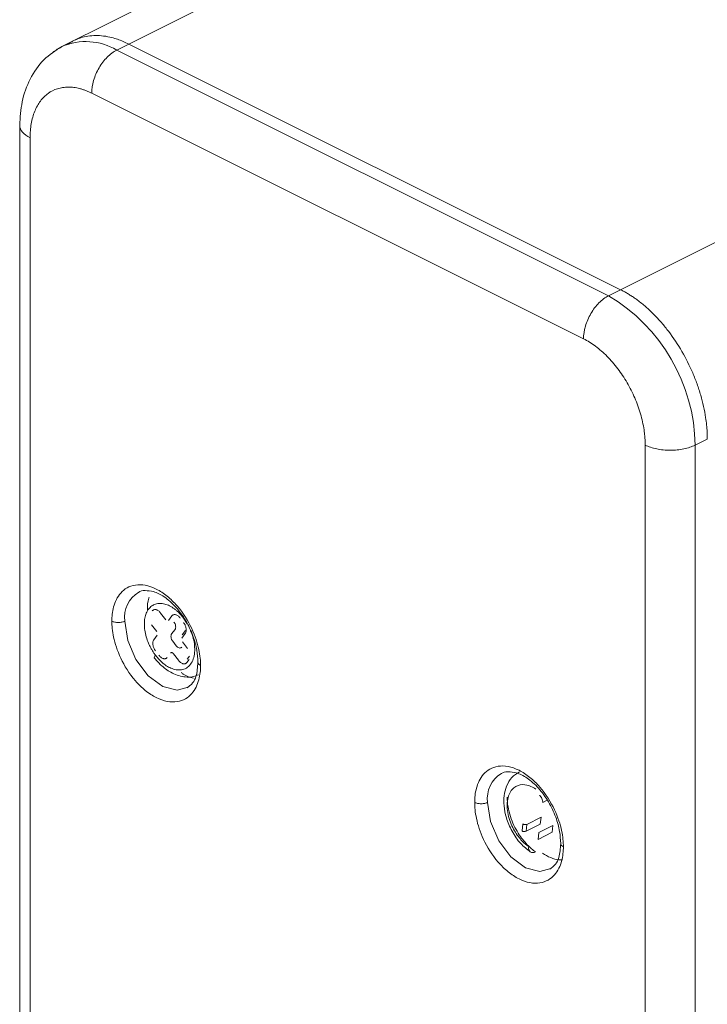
# Model space of a CAD drawing. Header units: inches. Extents: x 0.5 to 10.5, y 0.2 to 8.2.
# Tile 31 of 50: x 5.837 to 6.138, y 5.679 to 6.111. Entities that reach past the tile are written whole.
import ezdxf

# ---------------------------------------------------------------- set-up
doc = ezdxf.new("R2010")
doc.units = ezdxf.units.IN
doc.header["$MEASUREMENT"] = 0

msp = doc.modelspace()

# ---------------------------------------------------------------- linework, layer by layer
at = {"color": 7, "linetype": 'Continuous', "lineweight": 15}
for p, q in [((6.2111364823, 6.2770844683), (5.8553745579, 6.0992035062)), ((6.0858874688, 6.2009145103), (5.8847155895, 6.1003285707)), ((5.8847155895, 6.1003285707), (5.8794122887, 6.0976769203)), ((5.8794122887, 6.0976769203), (6.0950798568, 5.9898431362)), ((6.1003831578, 5.9924947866), (6.301555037, 6.0930807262)), ((6.0841197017, 5.9709396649), (5.8684521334, 6.078773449)), ((5.8368654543, 6.064662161), (5.8368654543, 5.6619389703)), ((5.8414052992, 6.0591713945), (5.8414052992, 5.6564695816)), ((6.0950798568, 5.9898431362), (6.1003831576, 5.9924947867)), ((6.1383901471, 5.9269424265), (6.1330868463, 5.924290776)), ((6.1111663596, 5.5215890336), (6.111166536, 5.9242907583)), ((6.1330868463, 5.924290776), (6.1330866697, 5.5215890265)), ((6.0592892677, 5.757855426), (6.0589053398, 5.7548340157))]:
    msp.add_line(p, q, dxfattribs=at)
at = {"color": 144, "linetype": 'Continuous', "lineweight": 0}
for p, q in [((5.8847155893, 6.1003285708), (6.1003831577, 5.9924947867)), ((5.8986731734, 5.8505895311), (5.9008739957, 5.8476776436)), ((5.9021006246, 5.8473589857), (5.9035796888, 5.8493148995)), ((5.8969298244, 5.8424618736), (5.8947290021, 5.8453737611)), ((5.9049750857, 5.843404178), (5.9034960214, 5.8414482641)), ((5.9081197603, 5.8410065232), (5.9095988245, 5.842962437)), ((5.8956913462, 5.8388833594), (5.8971704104, 5.8408392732)), ((5.9039771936, 5.8382030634), (5.9054444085, 5.836261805)), ((5.9094485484, 5.8415498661), (5.9079694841, 5.8395939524)), ((5.9082100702, 5.837971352), (5.9104108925, 5.8350594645)), ((5.9064667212, 5.8298436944), (5.9042658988, 5.8327555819)), ((5.9111326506, 5.8301916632), (5.9101466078, 5.8288877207)), ((5.9102968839, 5.8303002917), (5.9112829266, 5.831604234)), ((6.0682314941, 5.7683996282), (6.0662003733, 5.7673840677)), ((6.0654764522, 5.760949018), (6.0592892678, 5.7578554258)), ((6.065476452, 5.7609490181), (6.0650925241, 5.7579276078)), ((6.0571468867, 5.7549860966), (6.0575308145, 5.758007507)), ((6.0650925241, 5.7579276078), (6.0589053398, 5.7548340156)), ((6.0707238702, 5.7573848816), (6.0645366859, 5.7542912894)), ((6.0703399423, 5.7543634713), (6.0707238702, 5.7573848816)), ((6.064152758, 5.7512698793), (6.0703399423, 5.7543634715)), ((6.0641527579, 5.7512698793), (6.0645366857, 5.7542912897))]:
    msp.add_line(p, q, dxfattribs=at)
at = {"color": 8, "linetype": 'Continuous', "lineweight": 15}
msp.add_line((5.908732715, 5.8483662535), (5.9103359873, 5.8457945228), dxfattribs=at)
at = {"color": 8, "linetype": 'Continuous', "lineweight": 15, "flags": 128}
for points in [[(5.9106895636, 5.8180338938), (5.9059237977, 5.8167320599), (5.8995647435, 5.8183624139), (5.8932056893, 5.8230911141), (5.8878147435, 5.8301982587), (5.8842126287, 5.8386018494), (5.8829477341, 5.8470225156)], [(6.0697885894, 5.7384843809), (6.0650228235, 5.737182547), (6.0586637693, 5.738812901), (6.0523047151, 5.7435416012), (6.0469137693, 5.7506487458), (6.0433116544, 5.7590523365), (6.0420467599, 5.7674730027)]]:
    msp.add_lwpolyline(points, dxfattribs=at)
at = {"color": 7, "linetype": 'Continuous', "lineweight": 15}
for centre, radius, start, end in [((5.8645359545, 6.0809140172), 0.0204557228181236, 116.6067690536, 129.8886937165), ((6.0552859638, 5.922976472), 0.0778119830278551, 0.9678156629, 59.2421479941)]:
    msp.add_arc(centre, radius, start, end, dxfattribs=at)
at = {"color": 8, "linetype": 'Continuous', "lineweight": 15}
for centre, radius, start, end in [((5.8659115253, 6.0751061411), 0.0263003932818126, 59.1141493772, 113.6181413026), ((5.8955592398, 5.8487852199), 0.0127340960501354, 120.71419837, 187.9566589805), ((6.0546582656, 5.769235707), 0.0127340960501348, 120.71419837, 187.9566589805)]:
    msp.add_arc(centre, radius, start, end, dxfattribs=at)
at = {"color": 144, "linetype": 'Continuous', "lineweight": 0}
msp.add_arc((6.0581706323, 5.7565810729), 0.0018952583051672, 237.30536764, 292.8087037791, dxfattribs=at)
for points, knots in [([(5.857840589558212, 6.10013222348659), (5.858196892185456, 6.100380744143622), (5.858908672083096, 6.100877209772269), (5.860026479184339, 6.1015298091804), (5.861178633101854, 6.102113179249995), (5.862368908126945, 6.102620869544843), (5.864205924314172, 6.103270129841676), (5.866770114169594, 6.103871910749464), (5.870147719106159, 6.104137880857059), (5.873664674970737, 6.1039219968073), (5.876887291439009, 6.103299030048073), (5.879751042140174, 6.102443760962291), (5.882228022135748, 6.101515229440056), (5.883885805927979, 6.100724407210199), (5.884715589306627, 6.100328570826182)], [0, 0, 0, 0, 0.0500872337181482, 0.1000584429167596, 0.1499909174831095, 0.1999621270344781, 0.2500493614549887, 0.3750318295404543, 0.500014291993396, 0.6249967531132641, 0.7499792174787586, 0.8333792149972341, 0.9166000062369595, 0.9999999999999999, 0.9999999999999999, 0.9999999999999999, 0.9999999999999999]), ([(6.100383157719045, 5.992494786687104), (6.100881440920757, 5.992238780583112), (6.101876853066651, 5.991727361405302), (6.103366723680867, 5.990871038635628), (6.104850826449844, 5.989951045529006), (6.106329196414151, 5.988960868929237), (6.108533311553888, 5.987376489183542), (6.111434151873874, 5.985037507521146), (6.114950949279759, 5.981736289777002), (6.118328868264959, 5.978092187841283), (6.122597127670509, 5.972823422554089), (6.127432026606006, 5.965549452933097), (6.131397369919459, 5.957645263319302), (6.13395676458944, 5.95113802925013), (6.135553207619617, 5.946202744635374), (6.136812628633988, 5.941265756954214), (6.137619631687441, 5.936915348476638), (6.138090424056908, 5.933172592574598), (6.138343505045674, 5.930012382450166), (6.138374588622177, 5.92796647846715), (6.138390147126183, 5.926942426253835)], [0, 0, 0, 0, 0.0250529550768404, 0.0500478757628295, 0.0750234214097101, 0.1000183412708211, 0.1250712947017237, 0.1875858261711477, 0.2501003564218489, 0.3126148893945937, 0.3751294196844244, 0.5000071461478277, 0.624884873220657, 0.6873994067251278, 0.7499139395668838, 0.8124284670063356, 0.8749429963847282, 0.9166585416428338, 0.9582844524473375, 1, 1, 1, 1]), ([(5.892847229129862, 5.851972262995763), (5.892873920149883, 5.853829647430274), (5.892903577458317, 5.855893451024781), (5.893579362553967, 5.857414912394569), (5.893646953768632, 5.857567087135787)], [0, 0, 0, 0, 0.8999811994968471, 1, 1, 1, 1]), ([(5.908732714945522, 5.848366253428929), (5.908529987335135, 5.848627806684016), (5.908124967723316, 5.849150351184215), (5.907486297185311, 5.849886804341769), (5.906719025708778, 5.850700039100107), (5.905810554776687, 5.851555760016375), (5.904408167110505, 5.852691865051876), (5.902599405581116, 5.853820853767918), (5.900429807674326, 5.854650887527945), (5.898342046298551, 5.854926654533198), (5.8964168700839, 5.854637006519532), (5.894728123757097, 5.853793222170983), (5.893340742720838, 5.852427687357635), (5.892308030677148, 5.850592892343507), (5.891669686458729, 5.8483593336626), (5.891450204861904, 5.845812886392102), (5.891658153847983, 5.843051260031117), (5.892285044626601, 5.840181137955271), (5.893138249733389, 5.837788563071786), (5.893996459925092, 5.835932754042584), (5.894724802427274, 5.834582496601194), (5.895523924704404, 5.833280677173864), (5.896112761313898, 5.832471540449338), (5.896407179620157, 5.832066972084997)], [0, 0, 0, 0, 0.0208715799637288, 0.041698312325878, 0.0625698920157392, 0.093847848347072, 0.1251258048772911, 0.1876060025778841, 0.2500861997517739, 0.3125663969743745, 0.3750465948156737, 0.4375267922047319, 0.5000069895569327, 0.5624871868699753, 0.6249673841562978, 0.6874475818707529, 0.7499277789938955, 0.8124079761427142, 0.8748881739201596, 0.9061661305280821, 0.9374440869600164, 0.9687220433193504, 1, 1, 1, 1]), ([(5.894993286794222, 5.851545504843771), (5.895061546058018, 5.851626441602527), (5.895197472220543, 5.851787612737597), (5.895446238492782, 5.851962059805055), (5.895768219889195, 5.852101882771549), (5.896179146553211, 5.852165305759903), (5.896680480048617, 5.852097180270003), (5.897201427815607, 5.851900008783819), (5.897720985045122, 5.851572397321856), (5.898224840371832, 5.851140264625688), (5.898523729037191, 5.850773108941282), (5.898673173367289, 5.850589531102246)], [0, 0, 0, 0, 0.0836313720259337, 0.1665369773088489, 0.2501683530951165, 0.3751402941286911, 0.5001122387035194, 0.6250841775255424, 0.7500561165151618, 0.8750280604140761, 1, 1, 1, 1]), ([(5.903579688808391, 5.849314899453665), (5.903647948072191, 5.849395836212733), (5.90378387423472, 5.84955700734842), (5.90403264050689, 5.849731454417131), (5.904354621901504, 5.849871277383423), (5.904765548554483, 5.849934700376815), (5.905266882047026, 5.849866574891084), (5.905787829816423, 5.84966940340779), (5.906307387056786, 5.849341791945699), (5.906811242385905, 5.848909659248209), (5.907110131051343, 5.848542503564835), (5.907259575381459, 5.848358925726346)], [0, 0, 0, 0, 0.0836313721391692, 0.1665369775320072, 0.2501683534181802, 0.3751402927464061, 0.500112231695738, 0.6250841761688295, 0.7500561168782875, 0.8750280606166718, 1, 1, 1, 1]), ([(5.904493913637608, 5.846649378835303), (5.904586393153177, 5.846517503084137), (5.904771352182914, 5.846253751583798), (5.905061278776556, 5.845663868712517), (5.905289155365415, 5.84488268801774), (5.905283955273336, 5.844162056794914), (5.90515273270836, 5.843681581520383), (5.905034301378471, 5.843496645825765), (5.904975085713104, 5.843404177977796)], [0, 0, 0, 0, 0.1253075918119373, 0.2506151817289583, 0.5000000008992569, 0.7493848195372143, 0.8746924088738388, 1, 1, 1, 1]), ([(5.908726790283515, 5.846417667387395), (5.908820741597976, 5.846287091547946), (5.909007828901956, 5.846027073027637), (5.909251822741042, 5.845600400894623), (5.909497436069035, 5.845083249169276), (5.909716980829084, 5.844470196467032), (5.909866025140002, 5.843781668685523), (5.909917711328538, 5.84311779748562), (5.909862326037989, 5.842509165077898), (5.909715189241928, 5.841965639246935), (5.909537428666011, 5.841688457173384), (5.909448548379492, 5.841549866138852)], [0, 0, 0, 0, 0.0836313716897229, 0.1665369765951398, 0.2501683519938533, 0.3751402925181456, 0.5001122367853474, 0.6250841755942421, 0.7500561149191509, 0.8750280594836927, 1, 1, 1, 1]), ([(5.896413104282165, 5.834015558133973), (5.896319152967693, 5.834146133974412), (5.896132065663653, 5.834406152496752), (5.895888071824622, 5.834832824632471), (5.895642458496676, 5.83534997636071), (5.895422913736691, 5.835963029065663), (5.895273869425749, 5.836651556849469), (5.895222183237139, 5.837315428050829), (5.895277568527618, 5.837924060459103), (5.895424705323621, 5.838467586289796), (5.895602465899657, 5.838744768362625), (5.895691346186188, 5.838883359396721)], [0, 0, 0, 0, 0.0836313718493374, 0.1665369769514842, 0.25016835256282, 0.3751402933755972, 0.5001122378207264, 0.6250841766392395, 0.7500561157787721, 0.8750280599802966, 1, 1, 1, 1]), ([(5.903496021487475, 5.841448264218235), (5.903436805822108, 5.841355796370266), (5.903318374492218, 5.841170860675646), (5.903187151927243, 5.840690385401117), (5.903181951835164, 5.83996975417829), (5.903409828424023, 5.839188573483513), (5.903699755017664, 5.838598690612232), (5.903884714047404, 5.838334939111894), (5.903977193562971, 5.838203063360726)], [0, 0, 0, 0, 0.125307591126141, 0.2506151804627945, 0.4999999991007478, 0.7493848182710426, 0.8746924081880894, 1, 1, 1, 1]), ([(5.905444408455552, 5.836261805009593), (5.905544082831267, 5.836139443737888), (5.905743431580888, 5.835894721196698), (5.906189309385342, 5.835511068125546), (5.906779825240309, 5.835209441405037), (5.907324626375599, 5.835216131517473), (5.907687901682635, 5.835389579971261), (5.907827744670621, 5.835546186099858), (5.907897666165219, 5.835624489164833)], [0, 0, 0, 0, 0.1253075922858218, 0.2506151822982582, 0.5000000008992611, 0.7493848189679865, 0.8746924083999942, 1, 1, 1, 1]), ([(5.896017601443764, 5.830807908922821), (5.895996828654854, 5.830809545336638), (5.895778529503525, 5.830826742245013), (5.895888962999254, 5.831269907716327), (5.896238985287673, 5.831808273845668), (5.896407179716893, 5.832066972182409)], [0, 0, 0, 0, 0.0518005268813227, 0.544366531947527, 1, 1, 1, 1]), ([(5.901560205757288, 5.831118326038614), (5.901491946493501, 5.831037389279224), (5.901356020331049, 5.830876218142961), (5.901107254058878, 5.830701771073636), (5.900785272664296, 5.830561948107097), (5.900374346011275, 5.830498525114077), (5.899873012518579, 5.830566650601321), (5.899352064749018, 5.830763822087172), (5.898832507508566, 5.831091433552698), (5.898328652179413, 5.831523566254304), (5.898029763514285, 5.83189072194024), (5.897880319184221, 5.832074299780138)], [0, 0, 0, 0, 0.0836313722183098, 0.1665369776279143, 0.2501683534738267, 0.3751402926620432, 0.5001122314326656, 0.6250841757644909, 0.7500561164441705, 0.8750280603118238, 1, 1, 1, 1]), ([(5.904265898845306, 5.832755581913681), (5.904216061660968, 5.832816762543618), (5.904116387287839, 5.832939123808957), (5.903893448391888, 5.833130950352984), (5.903598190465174, 5.833281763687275), (5.903325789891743, 5.833278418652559), (5.903144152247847, 5.833191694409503), (5.90307423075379, 5.833113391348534), (5.903039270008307, 5.83307423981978)], [0, 0, 0, 0, 0.125307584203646, 0.250615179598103, 0.4999999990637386, 0.7493848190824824, 0.8746924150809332, 1, 1, 1, 1]), ([(5.910146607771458, 5.828887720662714), (5.910078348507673, 5.828806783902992), (5.909942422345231, 5.82864561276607), (5.909693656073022, 5.828471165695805), (5.909371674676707, 5.828331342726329), (5.908960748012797, 5.828267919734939), (5.90845941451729, 5.828336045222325), (5.90793846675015, 5.828533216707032), (5.907418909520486, 5.828860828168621), (5.906915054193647, 5.829292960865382), (5.90661616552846, 5.829660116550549), (5.906466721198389, 5.829843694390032)], [0, 0, 0, 0, 0.0836313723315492, 0.1665369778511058, 0.2501683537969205, 0.3751402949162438, 0.5001122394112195, 0.6250841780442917, 0.7500561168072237, 0.8750280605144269, 1, 1, 1, 1]), ([(6.060069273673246, 5.748077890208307), (6.059158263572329, 5.748696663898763), (6.05814393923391, 5.749524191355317), (6.056000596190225, 5.75179688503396), (6.054868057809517, 5.753251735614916), (6.052791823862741, 5.756850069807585), (6.051855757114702, 5.759003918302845), (6.050684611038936, 5.763585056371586), (6.050470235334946, 5.765994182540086), (6.05100346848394, 5.770190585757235), (6.051747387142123, 5.771948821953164), (6.053804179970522, 5.774337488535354), (6.055095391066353, 5.774978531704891), (6.057683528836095, 5.775408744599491), (6.058976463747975, 5.775216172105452), (6.061310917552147, 5.774447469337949), (6.062357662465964, 5.773875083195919), (6.063268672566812, 5.773256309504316)], [0, 0, 0, 0, 0.125, 0.125, 0.25, 0.25, 0.375, 0.375, 0.5, 0.5, 0.625, 0.625, 0.75, 0.75, 0.875, 0.875, 1, 1, 1, 1]), ([(6.066200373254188, 5.767384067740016), (6.066267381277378, 5.767911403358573), (6.066145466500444, 5.768563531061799), (6.065592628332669, 5.769749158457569), (6.065165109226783, 5.770275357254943), (6.064707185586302, 5.770586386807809)], [0, 0, 0, 0, 0.5, 0.5, 1, 1, 1, 1]), ([(6.059289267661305, 5.757855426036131), (6.059057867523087, 5.757739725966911), (6.05873363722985, 5.757688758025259), (6.05808258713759, 5.757745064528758), (6.057759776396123, 5.75785199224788), (6.057530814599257, 5.758007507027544)], [0, 0, 0, 0, 0.5, 0.5, 1, 1, 1, 1]), ([(6.060069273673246, 5.748077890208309), (6.060008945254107, 5.747603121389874), (6.060019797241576, 5.747128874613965), (6.060238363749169, 5.746309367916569), (6.060447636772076, 5.745967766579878), (6.061038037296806, 5.745526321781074), (6.06141716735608, 5.745427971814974), (6.062237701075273, 5.745470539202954), (6.062676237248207, 5.745608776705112), (6.063092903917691, 5.745817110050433)], [0, 0, 0, 0, 0.25, 0.25, 0.5, 0.5, 0.75, 0.75, 1, 1, 1, 1]), ([(6.07485953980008, 5.742258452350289), (6.074317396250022, 5.742232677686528), (6.072690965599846, 5.742155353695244), (6.069707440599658, 5.743066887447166), (6.06734069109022, 5.744475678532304), (6.066157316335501, 5.745180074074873)], [0, 0, 0, 0, 0.2000000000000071, 0.5999999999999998, 1, 1, 1, 1])]:
    msp.add_open_spline(points, degree=3, knots=knots, dxfattribs=at)
at = {"color": 7, "linetype": 'Continuous', "lineweight": 15}
for points, knots in [([(5.855429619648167, 6.099230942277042), (5.852631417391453, 6.097476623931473), (5.84709223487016, 6.094003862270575), (5.841244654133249, 6.085405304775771), (5.83754329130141, 6.075483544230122), (5.837084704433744, 6.06815516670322), (5.836865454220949, 6.064651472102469)], [0, 0, 0, 0, 0.2663035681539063, 0.5271613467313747, 0.7739360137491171, 1, 1, 1, 1]), ([(5.868452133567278, 6.078773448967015), (5.868452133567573, 6.080530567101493), (5.868737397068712, 6.08242962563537), (5.869835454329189, 6.086225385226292), (5.870647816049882, 6.088120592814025), (5.87267676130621, 6.091620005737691), (5.873892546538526, 6.093222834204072), (5.876543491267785, 6.095893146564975), (5.877977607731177, 6.096959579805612), (5.879412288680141, 6.097676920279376)], [0, 0, 0, 0, 0.25, 0.25, 0.5, 0.5, 0.75, 0.75, 1, 1, 1, 1]), ([(5.868452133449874, 6.078773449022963), (5.868009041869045, 6.078987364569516), (5.867123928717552, 6.079414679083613), (5.86579998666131, 6.079952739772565), (5.864482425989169, 6.080413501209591), (5.862738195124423, 6.080914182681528), (5.860587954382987, 6.08133089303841), (5.858085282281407, 6.081484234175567), (5.855681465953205, 6.081294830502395), (5.852644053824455, 6.080582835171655), (5.849203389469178, 6.078847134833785), (5.846381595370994, 6.076044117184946), (5.844560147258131, 6.073234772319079), (5.843424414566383, 6.070858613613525), (5.842526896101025, 6.068242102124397), (5.841885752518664, 6.065403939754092), (5.841480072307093, 6.062386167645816), (5.841430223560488, 6.060242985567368), (5.841405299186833, 6.059171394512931)], [0, 0, 0, 0, 0.03130550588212, 0.0625354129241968, 0.0937653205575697, 0.1250708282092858, 0.1875873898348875, 0.2501039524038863, 0.3126205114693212, 0.3751370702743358, 0.5000188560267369, 0.6249006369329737, 0.6874171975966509, 0.7499337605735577, 0.812450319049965, 0.8749668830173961, 0.9374834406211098, 1, 1, 1, 1]), ([(6.095079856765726, 5.989843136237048), (6.093645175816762, 5.989125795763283), (6.09221105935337, 5.988059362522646), (6.089560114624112, 5.985389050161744), (6.088344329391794, 5.983786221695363), (6.086315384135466, 5.980286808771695), (6.085503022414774, 5.978391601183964), (6.084404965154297, 5.974595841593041), (6.084119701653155, 5.972696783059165), (6.084119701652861, 5.970939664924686)], [0, 0, 0, 0, 0.25, 0.25, 0.5, 0.5, 0.75, 0.75, 1, 1, 1, 1]), ([(6.111166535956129, 5.924290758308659), (6.111160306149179, 5.92483654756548), (6.111147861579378, 5.925926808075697), (6.111046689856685, 5.927598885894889), (6.11088500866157, 5.929293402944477), (6.110581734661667, 5.931581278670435), (6.110044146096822, 5.934483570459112), (6.109147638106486, 5.937996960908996), (6.108011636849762, 5.941509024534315), (6.106190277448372, 5.946139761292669), (6.103368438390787, 5.951764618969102), (6.099927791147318, 5.95694092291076), (6.096890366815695, 5.960690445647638), (6.094486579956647, 5.963283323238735), (6.091983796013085, 5.96563394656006), (6.0894046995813, 5.967708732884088), (6.086775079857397, 5.969520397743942), (6.08500482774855, 5.970466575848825), (6.08411970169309, 5.970939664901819)], [0, 0, 0, 0, 0.0313055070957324, 0.0625354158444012, 0.0937653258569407, 0.1250708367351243, 0.1875873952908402, 0.2501039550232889, 0.3126205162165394, 0.3751370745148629, 0.5000188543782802, 0.6249006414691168, 0.6874172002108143, 0.7499337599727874, 0.8124503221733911, 0.8749668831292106, 0.9374834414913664, 1, 1, 1, 1]), ([(6.111166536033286, 5.924290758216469), (6.112601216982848, 5.923573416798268), (6.114320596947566, 5.922998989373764), (6.118069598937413, 5.922222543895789), (6.120097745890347, 5.922020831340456), (6.124155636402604, 5.922020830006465), (6.126183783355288, 5.922222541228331), (6.129932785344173, 5.922998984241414), (6.13165216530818, 5.923573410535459), (6.133086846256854, 5.924290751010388)], [0, 0, 0, 0, 0.25, 0.25, 0.5, 0.5, 0.75, 0.75, 1, 1, 1, 1]), ([(5.877290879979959, 5.847022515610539), (5.87729087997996, 5.84900715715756), (5.877487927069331, 5.851153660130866), (5.878649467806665, 5.85545034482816), (5.879624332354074, 5.857604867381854), (5.882735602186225, 5.861129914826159), (5.884894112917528, 5.86247672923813), (5.888931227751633, 5.863095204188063), (5.89040331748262, 5.863068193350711), (5.893496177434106, 5.862483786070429), (5.895115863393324, 5.86192572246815), (5.898356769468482, 5.860305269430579), (5.8999764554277, 5.859243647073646), (5.903069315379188, 5.856735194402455), (5.904541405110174, 5.855290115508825), (5.90857851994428, 5.850634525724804), (5.910737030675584, 5.84712920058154), (5.913848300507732, 5.840492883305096), (5.914823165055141, 5.837363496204), (5.915984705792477, 5.831905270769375), (5.916181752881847, 5.829561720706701), (5.916181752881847, 5.827577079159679)], [0, 0, 0, 0, 0.1249999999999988, 0.1249999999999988, 0.2499999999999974, 0.2499999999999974, 0.3749999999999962, 0.3749999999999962, 0.4374999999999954, 0.4374999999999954, 0.4999999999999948, 0.4999999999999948, 0.5624999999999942, 0.5624999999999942, 0.6249999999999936, 0.6249999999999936, 0.7499999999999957, 0.7499999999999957, 0.8749999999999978, 0.8749999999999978, 1, 1, 1, 1]), ([(5.888954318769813, 5.859681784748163), (5.889788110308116, 5.86012268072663), (5.890675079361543, 5.860591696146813), (5.89185079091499, 5.860438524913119), (5.891921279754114, 5.860429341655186)], [0, 0, 0, 0, 0.9400458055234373, 0.9999999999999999, 0.9999999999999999, 0.9999999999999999, 0.9999999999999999]), ([(5.891921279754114, 5.860429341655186), (5.893099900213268, 5.860382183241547), (5.895676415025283, 5.860279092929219), (5.900387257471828, 5.857896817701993), (5.905365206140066, 5.853533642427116), (5.90978160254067, 5.847491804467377), (5.912921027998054, 5.840825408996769), (5.914709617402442, 5.83446387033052), (5.91491467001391, 5.830730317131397), (5.915010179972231, 5.82899129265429)], [0, 0, 0, 0, 0.1250039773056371, 0.2732640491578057, 0.4315365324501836, 0.5910683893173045, 0.7428474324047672, 0.8802227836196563, 1, 1, 1, 1]), ([(5.916181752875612, 5.827577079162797), (5.916181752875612, 5.825592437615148), (5.915984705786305, 5.823445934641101), (5.914823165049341, 5.819149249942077), (5.913848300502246, 5.816994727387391), (5.910737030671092, 5.81346967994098), (5.908578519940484, 5.812122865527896), (5.904541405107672, 5.811504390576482), (5.903069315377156, 5.811531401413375), (5.89997645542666, 5.812115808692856), (5.898356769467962, 5.812673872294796), (5.895115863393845, 5.814294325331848), (5.893496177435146, 5.8153559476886), (5.890403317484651, 5.817864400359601), (5.888931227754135, 5.819309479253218), (5.884894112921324, 5.823965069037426), (5.882735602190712, 5.82747039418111), (5.87962433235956, 5.834106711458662), (5.878649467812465, 5.837236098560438), (5.877487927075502, 5.842694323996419), (5.877290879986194, 5.845037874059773), (5.877290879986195, 5.847022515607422)], [0, 0, 0, 0, 0.1250000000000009, 0.1250000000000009, 0.2500000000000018, 0.2500000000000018, 0.3750000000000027, 0.3750000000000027, 0.4375000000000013, 0.4375000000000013, 0.5, 0.5, 0.5624999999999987, 0.5624999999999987, 0.6249999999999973, 0.6249999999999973, 0.7499999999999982, 0.7499999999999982, 0.8749999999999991, 0.8749999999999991, 1, 1, 1, 1]), ([(5.882947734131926, 5.84702251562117), (5.882614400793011, 5.846855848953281), (5.882194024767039, 5.846706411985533), (5.881222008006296, 5.846496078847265), (5.880671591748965, 5.846436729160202), (5.879567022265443, 5.846436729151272), (5.879016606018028, 5.846496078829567), (5.878044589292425, 5.846706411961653), (5.877624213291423, 5.846855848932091), (5.877290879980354, 5.847022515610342)], [0, 0, 0, 0, 0.25, 0.25, 0.5, 0.5, 0.75, 0.75, 1, 1, 1, 1]), ([(5.895987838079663, 5.830782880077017), (5.897026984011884, 5.829597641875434), (5.899368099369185, 5.826927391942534), (5.904131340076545, 5.823791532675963), (5.908738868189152, 5.822398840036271), (5.912598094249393, 5.822465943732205), (5.914393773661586, 5.82316899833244), (5.915314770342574, 5.823529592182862)], [0, 0, 0, 0, 0.1808130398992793, 0.4073577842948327, 0.6824436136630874, 0.8371266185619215, 1, 1, 1, 1]), ([(5.915010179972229, 5.82899129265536), (5.914864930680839, 5.826815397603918), (5.914631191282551, 5.823313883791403), (5.912785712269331, 5.81960690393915), (5.911079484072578, 5.818390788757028), (5.910175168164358, 5.817746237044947)], [0, 0, 0, 0, 0.4354914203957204, 0.7008055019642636, 1, 1, 1, 1]), ([(5.91307796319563, 5.821992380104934), (5.911582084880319, 5.822384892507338), (5.909759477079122, 5.822863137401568), (5.907974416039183, 5.82422188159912), (5.907654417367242, 5.824465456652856)], [0, 0, 0, 0, 0.820735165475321, 0.9999999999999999, 0.9999999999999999, 0.9999999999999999, 0.9999999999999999]), ([(6.036389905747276, 5.767473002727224), (6.036389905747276, 5.769457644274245), (6.036586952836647, 5.771604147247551), (6.037748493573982, 5.775900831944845), (6.038723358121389, 5.778055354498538), (6.04183462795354, 5.781580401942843), (6.043993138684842, 5.782927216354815), (6.048030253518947, 5.783545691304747), (6.049502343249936, 5.783518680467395), (6.052595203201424, 5.782934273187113), (6.05421488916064, 5.782376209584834), (6.057455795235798, 5.780755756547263), (6.059075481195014, 5.779694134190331), (6.062168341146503, 5.777185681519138), (6.06364043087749, 5.775740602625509), (6.067677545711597, 5.771085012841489), (6.0698360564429, 5.767579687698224), (6.07294732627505, 5.760943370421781), (6.073922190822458, 5.757813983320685), (6.075083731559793, 5.752355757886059), (6.075280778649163, 5.750012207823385), (6.075280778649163, 5.748027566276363)], [0, 0, 0, 0, 0.1249999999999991, 0.1249999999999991, 0.2499999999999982, 0.2499999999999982, 0.3749999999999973, 0.3749999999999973, 0.4374999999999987, 0.4374999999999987, 0.5, 0.5, 0.5625000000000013, 0.5625000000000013, 0.6250000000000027, 0.6250000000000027, 0.7500000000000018, 0.7500000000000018, 0.8750000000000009, 0.8750000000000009, 1, 1, 1, 1]), ([(6.048053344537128, 5.780132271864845), (6.04888713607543, 5.780573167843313), (6.049774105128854, 5.781042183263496), (6.050949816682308, 5.780889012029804), (6.051020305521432, 5.78087982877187)], [0, 0, 0, 0, 0.9400458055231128, 1, 1, 1, 1]), ([(6.056052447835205, 5.780917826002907), (6.054852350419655, 5.780144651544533), (6.052440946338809, 5.778591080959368), (6.050233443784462, 5.774813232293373), (6.049146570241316, 5.770542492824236), (6.049108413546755, 5.765817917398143), (6.050161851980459, 5.760459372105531), (6.052625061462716, 5.754646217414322), (6.056320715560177, 5.749279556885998), (6.059325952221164, 5.74688037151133), (6.060773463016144, 5.745724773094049)], [0, 0, 0, 0, 0.1153287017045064, 0.2317346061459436, 0.3449420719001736, 0.4525482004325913, 0.5752358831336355, 0.7175019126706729, 0.863931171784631, 1, 1, 1, 1]), ([(6.051020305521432, 5.78087982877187), (6.052198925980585, 5.780832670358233), (6.054775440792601, 5.780729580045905), (6.059486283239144, 5.778347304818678), (6.064464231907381, 5.7739841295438), (6.068880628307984, 5.767942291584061), (6.072020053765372, 5.761275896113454), (6.073808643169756, 5.754914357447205), (6.074013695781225, 5.751180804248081), (6.074109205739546, 5.749441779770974)], [0, 0, 0, 0, 0.1250039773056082, 0.2732640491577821, 0.4315365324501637, 0.591068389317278, 0.7428474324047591, 0.8802227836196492, 1, 1, 1, 1]), ([(6.06309290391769, 5.745817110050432), (6.061977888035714, 5.746574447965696), (6.060746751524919, 5.747568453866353), (6.05814247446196, 5.750241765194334), (6.056765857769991, 5.751929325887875), (6.05416075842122, 5.756095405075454), (6.052936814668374, 5.75858477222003), (6.051157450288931, 5.764032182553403), (6.050620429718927, 5.766981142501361), (6.050620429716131, 5.76972690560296)], [0, 0, 0, 0, 0.25, 0.25, 0.5, 0.5, 0.75, 0.75, 1, 1, 1, 1]), ([(6.075280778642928, 5.748027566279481), (6.075280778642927, 5.746042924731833), (6.07508373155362, 5.743896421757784), (6.073922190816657, 5.739599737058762), (6.072947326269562, 5.737445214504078), (6.069836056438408, 5.733920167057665), (6.067677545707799, 5.73257335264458), (6.063640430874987, 5.731954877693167), (6.062168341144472, 5.73198188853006), (6.059075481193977, 5.73256629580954), (6.057455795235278, 5.733124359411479), (6.054214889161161, 5.734744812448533), (6.05259520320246, 5.735806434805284), (6.049502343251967, 5.738314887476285), (6.048030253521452, 5.739759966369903), (6.043993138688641, 5.744415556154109), (6.041834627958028, 5.747920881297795), (6.038723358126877, 5.754557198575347), (6.037748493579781, 5.757686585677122), (6.036586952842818, 5.763144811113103), (6.036389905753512, 5.765488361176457), (6.036389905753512, 5.767473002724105)], [0, 0, 0, 0, 0.1250000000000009, 0.1250000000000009, 0.2500000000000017, 0.2500000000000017, 0.3750000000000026, 0.3750000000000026, 0.4375000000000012, 0.4375000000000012, 0.5, 0.5, 0.5624999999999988, 0.5624999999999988, 0.6249999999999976, 0.6249999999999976, 0.7499999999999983, 0.7499999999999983, 0.8749999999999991, 0.8749999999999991, 1, 1, 1, 1]), ([(6.042046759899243, 5.767473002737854), (6.041713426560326, 5.767306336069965), (6.041293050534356, 5.767156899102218), (6.040321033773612, 5.766946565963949), (6.03977061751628, 5.766887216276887), (6.038666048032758, 5.766887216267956), (6.038115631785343, 5.766946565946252), (6.03714361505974, 5.767156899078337), (6.036723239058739, 5.767306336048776), (6.03638990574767, 5.767473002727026)], [0, 0, 0, 0, 0.25, 0.25, 0.5, 0.5, 0.75, 0.75, 1, 1, 1, 1]), ([(6.074109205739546, 5.749441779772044), (6.073963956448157, 5.747265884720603), (6.073730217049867, 5.743764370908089), (6.071884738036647, 5.740057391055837), (6.070178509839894, 5.738841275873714), (6.069274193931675, 5.738196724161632)], [0, 0, 0, 0, 0.4354914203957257, 0.7008055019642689, 1, 1, 1, 1])]:
    msp.add_open_spline(points, degree=3, knots=knots, dxfattribs=at)
at = {"color": 8, "linetype": 'Continuous', "lineweight": 15}
for points, knots in [([(5.836865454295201, 6.064651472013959), (5.836865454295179, 6.063636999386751), (5.837268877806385, 6.062622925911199), (5.838821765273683, 6.060748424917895), (5.839970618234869, 6.059888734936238), (5.841405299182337, 6.059171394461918)], [0, 0, 0, 0, 0.5, 0.5, 1, 1, 1, 1]), ([(5.911724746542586, 5.842857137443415), (5.912204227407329, 5.841725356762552), (5.913111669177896, 5.839583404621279), (5.91361180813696, 5.836317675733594), (5.913661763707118, 5.833225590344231), (5.913069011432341, 5.830337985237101), (5.911835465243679, 5.827958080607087), (5.9100350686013, 5.826324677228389), (5.907853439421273, 5.825549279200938), (5.905510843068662, 5.825589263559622), (5.902609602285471, 5.826486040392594), (5.899395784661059, 5.828531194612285), (5.897322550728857, 5.830984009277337), (5.896407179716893, 5.832066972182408)], [0, 0, 0, 0, 0.0860641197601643, 0.1628806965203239, 0.2461999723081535, 0.3344978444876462, 0.4255132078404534, 0.5165285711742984, 0.6048264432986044, 0.6881457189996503, 0.7649622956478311, 0.8962265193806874, 1, 1, 1, 1]), ([(5.915086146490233, 5.829007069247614), (5.915061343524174, 5.828935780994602), (5.914955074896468, 5.82863034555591), (5.915343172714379, 5.828100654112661), (5.915909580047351, 5.827747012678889), (5.916181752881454, 5.827577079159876)], [0, 0, 0, 0, 0.1365606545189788, 0.5850958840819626, 0.9999999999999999, 0.9999999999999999, 0.9999999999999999, 0.9999999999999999]), ([(6.074185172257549, 5.749457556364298), (6.074160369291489, 5.749386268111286), (6.074054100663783, 5.749080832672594), (6.074442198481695, 5.748551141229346), (6.075008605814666, 5.748197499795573), (6.07528077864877, 5.74802756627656)], [0, 0, 0, 0, 0.1365606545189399, 0.5850958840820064, 1, 1, 1, 1])]:
    msp.add_open_spline(points, degree=3, knots=knots, dxfattribs=at)

doc.saveas('drawing.dxf')
